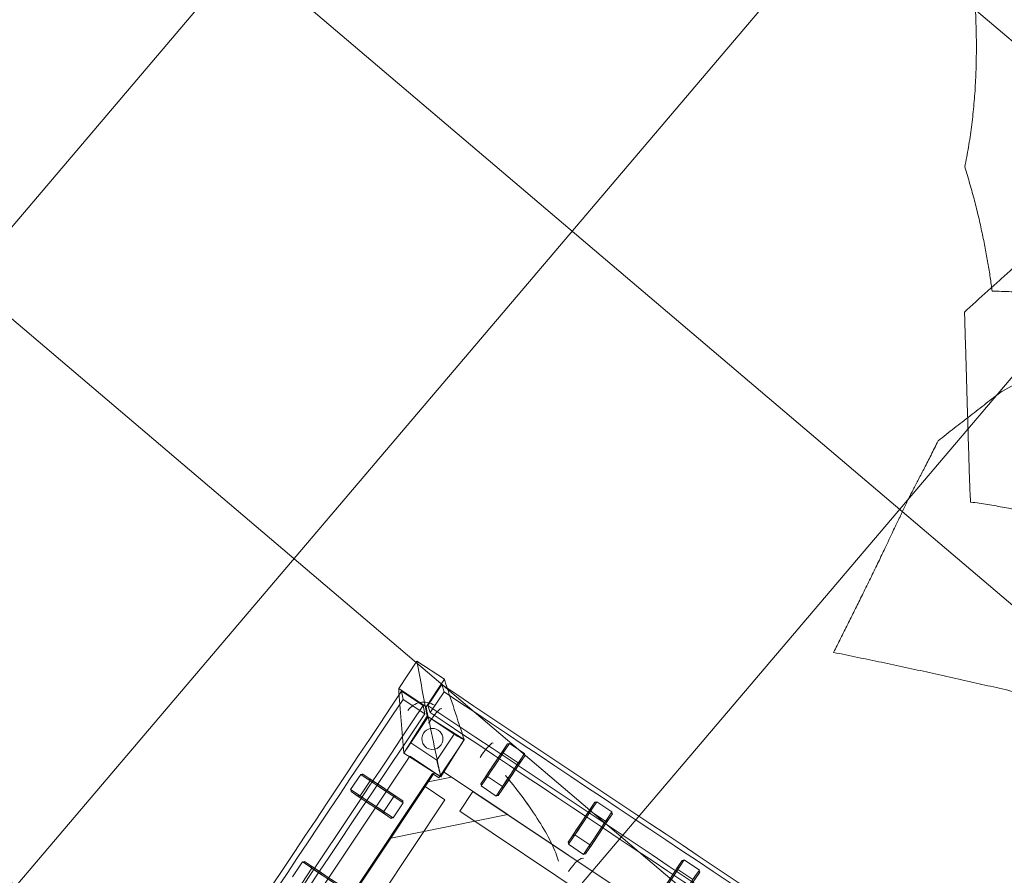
# Model space of a CAD drawing. Header units: millimetres. Extents: x 853417 to 929373, y -433185 to -369260.
# Tile 64 of 157: x 919948 to 920979, y -404686 to -403790. Entities that reach past the tile are written whole.
import ezdxf

# ---------------------------------------------------------------- set-up
doc = ezdxf.new("R2010")
doc.units = ezdxf.units.MM
doc.layers.add('I-FURN', color=7, linetype='Continuous', lineweight=9)
doc.layers.add('KOKO-FLOR-PATT', color=7, linetype='Continuous', lineweight=9)

# ---------------------------------------------------------------- blocks, each defined once
blk = doc.blocks.new('Furniture_Sofas-Armchairs_NC-Nordic-Care_Ellinor-367 - Ellinor 367-V20-1 korrus_SA_kunstihanke plaan')
at = {"layer": 'I-FURN'}
for p, q in [((-279, -282.9), (-279, 302.1)), ((-279, 299.1), (-279, -282.9)), ((-279, -245.4), (-279, 264.6)), ((-254, -245.4), (-254, 264.6)), ((-342.1, -2.4), (-342.1, -21.4)), ((-331.6, -0.9), (-340.6, -0.9)), ((-330.1, -21.4), (-330.1, -2.4)), ((-340.6, -22.9), (-331.6, -22.9)), ((-342.1, -112.4), (-342.1, -131.4)), ((-331.6, -110.9), (-340.6, -110.9)), ((-330.1, -131.4), (-330.1, -112.4)), ((-300.5, -131.4), (-300.5, -112.4)), ((-288.5, -112.4), (-288.5, -131.4)), ((-340.6, -132.9), (-331.6, -132.9)), ((-279, -201.5), (-190.6, -289.9)), ((-279, -272.2), (-279, -201.5)), ((-342.1, -222.4), (-342.1, -241.4)), ((-331.6, -220.9), (-340.6, -220.9)), ((-330.1, -241.4), (-330.1, -222.4)), ((-300.5, -241.4), (-300.5, -222.4)), ((-288.5, -222.4), (-288.5, -241.4)), ((-340.6, -242.9), (-331.6, -242.9)), ((-279, -245.4), (-254, -245.4)), ((-255.5, -264.9), (254.5, -264.9)), ((-255.5, -264.9), (-255.5, -289.9)), ((-261.3, -289.9), (-279, -272.2)), ((-273.1, -282), (-319, -283.1)), ((-319, -283.1), (-317.9, -329)), ((-273.1, -282.1), (-318.8, -283.1)), ((-308, -282.9), (-310, -282.9)), ((-310, -282.9), (-308, -282.9)), ((-308, -282.9), (-281, -282.9)), ((-279, -282.9), (-281, -282.9)), ((-279, -282.9), (-271, -282.9)), ((-272, -327.9), (-273.1, -282)), ((-272.1, -327.9), (-273.1, -282.1)), ((-271, -282.9), (-271, -290.9)), ((-317.8, -327.7), (-317.8, -295)), ((-317.8, -295), (-285.1, -295)), ((-285.1, -295), (-285.1, -327.7)), ((-273, -320.9), (-273, -289.9)), ((273, -289.9), (-273, -289.9)), ((-271, -290.9), (271, -290.9)), ((-190.6, -289.9), (-261.3, -289.9)), ((-255.5, -289.9), (254.5, -289.9)), ((-228.5, -299.4), (-209.5, -299.4)), ((-209.5, -311.4), (-228.5, -311.4)), ((-353.9, -334.6), (-349, -328.4)), ((-349, -328.4), (-322.8, -328.4)), ((-322.8, -328.4), (-327.8, -334.6)), ((-317.9, -329), (-272, -327.9)), ((-285.1, -327.7), (-317.8, -327.7)), ((-273, -320.9), (273, -320.9)), ((-360, -335.4), (-360, -369.9)), ((-325.5, -335.4), (-360, -335.4)), ((-327.8, -334.6), (-353.9, -334.6)), ((-325.5, -369.9), (-325.5, -335.4)), ((-324.7, -338.7), (-318.4, -332.4)), ((-324.7, -365.9), (-324.7, -338.7)), ((-318.4, -332.4), (-318.4, -359.7)), ((-230, -342.5), (-230, -351.5)), ((-209.5, -341), (-228.5, -341)), ((-208, -351.5), (-208, -342.5)), ((-120, -342.5), (-120, -351.5)), ((-99.5, -341), (-118.5, -341)), ((-318.4, -359.7), (-324.7, -365.9)), ((-228.5, -353), (-209.5, -353)), ((-118.5, -353), (-99.5, -353)), ((-360, -369.9), (-325.5, -369.9))]:
    blk.add_line(p, q, dxfattribs=at)
at = {"layer": 'I-FURN', "flags": 128}
for points in [[(-300.5, -2.4), (-308.8, -2.4), (-317.2, -2.4), (-325.5, -2.4), (-333.8, -2.4), (-342.1, -2.4)], [(-340.6, -0.9), (-332.3, -0.9), (-324, -0.9), (-315.7, -0.9), (-307.3, -0.9), (-299, -0.9)], [(-300.5, -21.4), (-308.8, -21.4), (-317.2, -21.4), (-325.5, -21.4), (-333.8, -21.4), (-342.1, -21.4)], [(-299, -22.9), (-307.3, -22.9), (-315.7, -22.9), (-324, -22.9), (-332.3, -22.9), (-340.6, -22.9)], [(-290, -22.9), (-298.3, -22.9), (-306.7, -22.9), (-315, -22.9), (-323.3, -22.9), (-331.6, -22.9)], [(-288.5, -21.4), (-296.8, -21.4), (-305.2, -21.4), (-313.5, -21.4), (-321.8, -21.4), (-330.1, -21.4)], [(-300.5, -112.4), (-308.8, -112.4), (-317.2, -112.4), (-325.5, -112.4), (-333.8, -112.4), (-342.1, -112.4)], [(-340.6, -110.9), (-332.3, -110.9), (-324, -110.9), (-315.7, -110.9), (-307.3, -110.9), (-299, -110.9)], [(-331.6, -110.9), (-323.3, -110.9), (-315, -110.9), (-306.7, -110.9), (-298.3, -110.9), (-290, -110.9)], [(-288.5, -112.4), (-296.8, -112.4), (-305.2, -112.4), (-313.5, -112.4), (-321.8, -112.4), (-330.1, -112.4)], [(-300.5, -131.4), (-308.8, -131.4), (-317.2, -131.4), (-325.5, -131.4), (-333.8, -131.4), (-342.1, -131.4)], [(-299, -132.9), (-307.3, -132.9), (-315.7, -132.9), (-324, -132.9), (-332.3, -132.9), (-340.6, -132.9)], [(-290, -132.9), (-298.3, -132.9), (-306.7, -132.9), (-315, -132.9), (-323.3, -132.9), (-331.6, -132.9)], [(-288.5, -131.4), (-296.8, -131.4), (-305.2, -131.4), (-313.5, -131.4), (-321.8, -131.4), (-330.1, -131.4)], [(-300.5, -222.4), (-308.8, -222.4), (-317.2, -222.4), (-325.5, -222.4), (-333.8, -222.4), (-342.1, -222.4)], [(-340.6, -220.9), (-332.3, -220.9), (-324, -220.9), (-315.7, -220.9), (-307.3, -220.9), (-299, -220.9)], [(-331.6, -220.9), (-323.3, -220.9), (-315, -220.9), (-306.7, -220.9), (-298.3, -220.9), (-290, -220.9)], [(-288.5, -222.4), (-296.8, -222.4), (-305.2, -222.4), (-313.5, -222.4), (-321.8, -222.4), (-330.1, -222.4)], [(-300.5, -241.4), (-308.8, -241.4), (-317.2, -241.4), (-325.5, -241.4), (-333.8, -241.4), (-342.1, -241.4)], [(-299, -242.9), (-307.3, -242.9), (-315.7, -242.9), (-324, -242.9), (-332.3, -242.9), (-340.6, -242.9)], [(-290, -242.9), (-298.3, -242.9), (-306.7, -242.9), (-315, -242.9), (-323.3, -242.9), (-331.6, -242.9)], [(-288.5, -241.4), (-296.8, -241.4), (-305.2, -241.4), (-313.5, -241.4), (-321.8, -241.4), (-330.1, -241.4)], [(-318.8, -283.1), (-318.3, -305.9), (-317.9, -328.8)], [(-230, -342.5), (-230, -334.2), (-230, -325.9), (-230, -317.6), (-230, -309.2), (-230, -300.9)], [(-228.5, -299.4), (-228.5, -307.7), (-228.5, -316.1), (-228.5, -324.4), (-228.5, -332.7), (-228.5, -341)], [(-209.5, -299.4), (-209.5, -307.7), (-209.5, -316.1), (-209.5, -324.4), (-209.5, -332.7), (-209.5, -341)], [(-208, -300.9), (-208, -309.2), (-208, -317.6), (-208, -325.9), (-208, -334.2), (-208, -342.5)], [(-120, -342.5), (-120, -334.2), (-120, -325.9), (-120, -317.6), (-120, -309.2), (-120, -300.9)], [(-118.5, -299.4), (-118.5, -307.7), (-118.5, -316.1), (-118.5, -324.4), (-118.5, -332.7), (-118.5, -341)], [(-230, -351.5), (-230, -343.2), (-230, -334.9), (-230, -326.6), (-230, -318.2), (-230, -309.9)], [(-228.5, -311.4), (-228.5, -319.7), (-228.5, -328.1), (-228.5, -336.4), (-228.5, -344.7), (-228.5, -353)], [(-209.5, -311.4), (-209.5, -319.7), (-209.5, -328.1), (-209.5, -336.4), (-209.5, -344.7), (-209.5, -353)], [(-208, -309.9), (-208, -318.2), (-208, -326.6), (-208, -334.9), (-208, -343.2), (-208, -351.5)], [(-120, -351.5), (-120, -343.2), (-120, -334.9), (-120, -326.6), (-120, -318.2), (-120, -309.9)], [(-118.5, -311.4), (-118.5, -319.7), (-118.5, -328.1), (-118.5, -336.4), (-118.5, -344.7), (-118.5, -353)], [(-317.9, -328.8), (-295, -328.3), (-272.1, -327.9)]]:
    blk.add_lwpolyline(points, dxfattribs=at)
at = {"layer": 'I-FURN'}
for start, end in [(90, 270), (90, 270), (270, 90), (270, 90)]:
    blk.add_arc((-301.1, -311.2), 11, start, end, dxfattribs=at)
for centre, major_axis, ratio, start_param, end_param in [((-265, -110), (-20, 0), 0.27709, 0, 1.570796), ((-312.8, -256.1), (20, 0), 0.143698, 3.036716, 4.712389), ((-312.8, -320.8), (20, 0), 0.143698, 3.036716, 4.712389), ((-311.7, -329.3), (-16.1, 11.8), 0.984184, 0.624643, 2.19544)]:
    blk.add_ellipse(centre, major_axis=major_axis, ratio=ratio, start_param=start_param, end_param=end_param, dxfattribs=at)
for points in [[(-353.9, 310.9), (-353.9, 95.6), (-353.8, -119.4), (-353.9, -334.6)], [(-349, 309.8), (-349, 97), (-348.8, -115.6), (-349, -328.4)], [(-327.8, -334.6), (-327.9, -119.5), (-327.8, 95.8), (-327.8, 310.9)], [(-322.8, 309.8), (-322.9, 97.2), (-322.8, -115.7), (-322.8, -328.4)], [(-340.6, -0.9), (-340.6, -1.1), (-340.7, -1.5), (-341, -2), (-341.6, -2.4), (-342, -2.4), (-342.1, -2.4)], [(-342.1, -21.4), (-342, -21.4), (-341.6, -21.5), (-341, -21.8), (-340.7, -22.4), (-340.6, -22.7), (-340.6, -22.9)], [(-331.6, -22.9), (-331.6, -22.7), (-331.6, -22.4), (-331.2, -21.8), (-330.7, -21.5), (-330.3, -21.4), (-330.1, -21.4)], [(-340.6, -110.9), (-340.6, -111.1), (-340.7, -111.5), (-341, -112), (-341.6, -112.4), (-342, -112.4), (-342.1, -112.4)], [(-330.1, -112.4), (-330.3, -112.4), (-330.7, -112.4), (-331.2, -112), (-331.6, -111.5), (-331.6, -111.1), (-331.6, -110.9)], [(-300.5, -112.4), (-300.3, -112.4), (-299.9, -112.4), (-299.4, -112), (-299.1, -111.5), (-299, -111.1), (-299, -110.9)], [(-290, -110.9), (-290, -111.1), (-289.9, -111.5), (-289.6, -112), (-289.1, -112.4), (-288.7, -112.4), (-288.5, -112.4)], [(-342.1, -131.4), (-342, -131.4), (-341.6, -131.5), (-341, -131.8), (-340.7, -132.4), (-340.6, -132.7), (-340.6, -132.9)], [(-331.6, -132.9), (-331.6, -132.7), (-331.6, -132.4), (-331.2, -131.8), (-330.7, -131.5), (-330.3, -131.4), (-330.1, -131.4)], [(-268, -130.2), (-271.7, -134.6), (-279.1, -145.2), (-290.1, -166.6), (-301.1, -193.3), (-308.3, -214.7), (-311.9, -226.3)], [(-311.9, -226.3), (-308.3, -214.8), (-301.1, -193.3), (-290.1, -166.6), (-279.1, -145.2), (-271.7, -134.6), (-268, -130.2)], [(-299, -132.9), (-299, -132.7), (-299.1, -132.4), (-299.4, -131.8), (-299.9, -131.5), (-300.3, -131.4), (-300.5, -131.4)], [(-288.5, -131.4), (-288.7, -131.4), (-289.1, -131.5), (-289.6, -131.8), (-289.9, -132.4), (-290, -132.7), (-290, -132.9)], [(-340.6, -220.9), (-340.6, -221.1), (-340.7, -221.5), (-341, -222), (-341.6, -222.4), (-342, -222.4), (-342.1, -222.4)], [(-330.1, -222.4), (-330.3, -222.4), (-330.7, -222.4), (-331.2, -222), (-331.6, -221.5), (-331.6, -221.1), (-331.6, -220.9)], [(-300.5, -222.4), (-300.3, -222.4), (-299.9, -222.4), (-299.4, -222), (-299.1, -221.5), (-299, -221.1), (-299, -220.9)], [(-290, -220.9), (-290, -221.1), (-289.9, -221.5), (-289.6, -222), (-289.1, -222.4), (-288.7, -222.4), (-288.5, -222.4)], [(-342.1, -241.4), (-342, -241.4), (-341.6, -241.5), (-341, -241.8), (-340.7, -242.4), (-340.6, -242.7), (-340.6, -242.9)], [(-331.6, -242.9), (-331.6, -242.7), (-331.6, -242.4), (-331.2, -241.8), (-330.7, -241.5), (-330.3, -241.4), (-330.1, -241.4)], [(-299, -242.9), (-299, -242.7), (-299.1, -242.4), (-299.4, -241.8), (-299.9, -241.5), (-300.3, -241.4), (-300.5, -241.4)], [(-288.5, -241.4), (-288.7, -241.4), (-289.1, -241.5), (-289.6, -241.8), (-289.9, -242.4), (-290, -242.7), (-290, -242.9)], [(-360, -335.4), (-346.4, -318), (-332.7, -300.6), (-319, -283.1)], [(-325.5, -335.4), (-308, -317.6), (-290.5, -299.8), (-273.1, -282)], [(-319, -283.1), (-318.9, -283.1), (-318.9, -283.1), (-318.8, -283.1)], [(-318.8, -283.1), (-318.5, -287), (-318.1, -291), (-317.8, -295)], [(-273.1, -282.1), (-277.1, -286.4), (-281.1, -290.7), (-285.1, -295)], [(-273.1, -282), (-273.1, -282), (-273.1, -282.1), (-273.1, -282.1)], [(-230, -300.9), (-229.8, -300.9), (-229.4, -300.9), (-228.9, -300.5), (-228.6, -300), (-228.5, -299.6), (-228.5, -299.4)], [(-209.5, -299.4), (-209.5, -299.6), (-209.4, -300), (-209.1, -300.5), (-208.6, -300.9), (-208.2, -300.9), (-208, -300.9)], [(-228.5, -311.4), (-228.5, -311.2), (-228.6, -310.9), (-228.9, -310.3), (-229.4, -310), (-229.8, -309.9), (-230, -309.9)], [(-208, -309.9), (-208.2, -309.9), (-208.6, -310), (-209.1, -310.3), (-209.4, -310.9), (-209.5, -311.2), (-209.5, -311.4)], [(-317.9, -329), (-331.9, -342.7), (-346, -356.4), (-360, -369.9)], [(-325.5, -369.9), (-307.6, -356), (-289.8, -342), (-272, -327.9)], [(-317.8, -327.7), (-317.8, -328.1), (-317.8, -328.5), (-317.9, -328.8)], [(-317.9, -328.8), (-317.9, -328.9), (-317.9, -328.9), (-317.9, -329)], [(-272.1, -327.9), (-276.4, -327.8), (-280.8, -327.8), (-285.1, -327.7)], [(-272, -327.9), (-272, -327.9), (-272.1, -327.9), (-272.1, -327.9)], [(-324.7, -338.7), (-108.2, -338.7), (108.2, -338.7), (324.7, -338.7)], [(318.4, -332.4), (105.1, -332.8), (-105.1, -332.8), (-318.4, -332.4)], [(-228.5, -341), (-228.5, -341.2), (-228.6, -341.6), (-228.9, -342.1), (-229.4, -342.5), (-229.8, -342.5), (-230, -342.5)], [(-208, -342.5), (-208.2, -342.5), (-208.6, -342.5), (-209.1, -342.1), (-209.4, -341.6), (-209.5, -341.2), (-209.5, -341)], [(-118.5, -341), (-118.5, -341.2), (-118.6, -341.6), (-118.9, -342.1), (-119.4, -342.5), (-119.8, -342.5), (-120, -342.5)], [(318.4, -359.7), (106.1, -359.7), (-106.1, -359.7), (-318.4, -359.7)], [(-230, -351.5), (-229.8, -351.5), (-229.4, -351.6), (-228.9, -352), (-228.6, -352.5), (-228.5, -352.9), (-228.5, -353)], [(-209.5, -353), (-209.5, -352.9), (-209.4, -352.5), (-209.1, -352), (-208.6, -351.6), (-208.2, -351.5), (-208, -351.5)], [(-120, -351.5), (-119.8, -351.5), (-119.4, -351.6), (-118.9, -352), (-118.6, -352.5), (-118.5, -352.9), (-118.5, -353)], [(324.7, -365.9), (109.3, -365.6), (-109.3, -365.6), (-324.7, -365.9)]]:
    blk.add_open_spline(points, degree=3, dxfattribs=at)
blk = doc.blocks.new('Furniture_Interior-Artwork-Decoration_Gotessons_Areca-Palm  - Default-1583015-1 korrus_SA_kunstihanke plaan')
at = {"layer": 'I-FURN'}
for points, knots in [([(642.9, 330.1), (634.6, 332.6), (618.1, 337.6), (593.7, 344.9), (573.3, 351.2), (557, 356.3), (544.9, 360.1), (532.9, 363.9), (516.9, 369), (497, 375.4), (473.4, 383), (457.8, 388.2), (450, 390.9)], [0, 0, 0, 0, 0.125, 0.25, 0.375, 0.4375, 0.5, 0.5625, 0.625, 0.75, 0.875, 1, 1, 1, 1]), ([(514.2, 119.3), (517.1, 124.2), (522.9, 133.6), (530.9, 146.4), (537, 155.9), (541.5, 162.8), (544.6, 167.7), (547.4, 172), (549.7, 175.7), (551.7, 178.9), (553.4, 181.9), (555, 184.6), (556.5, 187.3), (557.9, 189.7), (559, 191.7), (560, 193.3), (560.9, 194.9), (562.1, 196.9), (563.6, 199.2), (565.2, 202), (567.5, 205.7), (570.6, 210.9), (575.4, 219.2), (582.3, 231), (590.7, 245.1), (598.3, 257.6), (604.3, 267.4), (608.6, 274.5), (612.8, 281.3), (618.4, 290.6), (625.6, 302.1), (634.2, 316.1), (640, 325.4), (642.9, 330.1)], [0, 0, 0, 0, 0.05, 0.1, 0.15, 0.175, 0.2, 0.225, 0.25, 0.275, 0.3, 0.325, 0.35, 0.375, 0.3875, 0.4, 0.4125, 0.425, 0.45, 0.475, 0.5, 0.55, 0.6, 0.65, 0.7, 0.75, 0.775, 0.8, 0.825, 0.85, 0.9, 0.95, 1, 1, 1, 1]), ([(474.5, -12.6), (475, -4.4), (476, 12.1), (477.4, 36.7), (478.6, 57.1), (479.6, 73.5), (480.4, 85.9), (481.1, 98.6), (481.9, 111.5), (482.7, 124.5), (483.4, 137.1), (484.2, 149.4), (485.2, 165.8), (485.7, 178), (486, 186.1)], [0, 0, 0, 0, 0.125, 0.25, 0.375, 0.4375, 0.5, 0.5625, 0.625, 0.6875, 0.75, 0.8125, 0.875, 1, 1, 1, 1]), ([(460.6, -164), (459.3, -157.7), (456.8, -145.4), (453.5, -127.5), (450.9, -110.3), (449.1, -96.4), (447.8, -85.4), (446.9, -77.2), (446.2, -69.2), (445.5, -61.4), (444.9, -53.8), (444.3, -43.8), (443.9, -36.6), (443.7, -31.8)], [0, 0, 0, 0, 0.125, 0.25, 0.375, 0.5, 0.5625, 0.625, 0.6875, 0.75, 0.8125, 0.875, 1, 1, 1, 1]), ([(434.3, -338.3), (434.6, -330.5), (435.3, -315.1), (436.8, -292.5), (438.7, -273.6), (440.5, -258.7), (442, -247.8), (443.7, -236.9), (445.6, -226), (447.7, -215.3), (450.7, -201.3), (454.8, -184.2), (458.6, -170.7), (460.6, -164)], [0, 0, 0, 0, 0.125, 0.25, 0.375, 0.4375, 0.5, 0.5625, 0.625, 0.6875, 0.75, 0.875, 1, 1, 1, 1])]:
    blk.add_open_spline(points, degree=3, knots=knots, dxfattribs=at)
for points in [[(486, 186.1), (480, 187.5), (468.2, 190.3), (451, 194.9), (434.6, 199.7), (424.2, 202.9), (419.1, 204.5)], [(442.9, 73.7), (448.8, 77.3), (460.6, 84.7), (478.5, 96.2), (496.1, 107.5), (508.1, 115.3), (514.2, 119.3)], [(341.5, 32.9), (349.6, 36), (366.1, 42.3), (391.3, 52.2), (417, 62.6), (434.2, 69.9), (442.9, 73.7)], [(420.6, -53.3), (425, -50), (433.9, -43.3), (447.3, -33.2), (460.9, -23), (470, -16.1), (474.5, -12.6)], [(443.7, -31.8), (437.1, -31.1), (423.9, -29.5), (404.3, -26.7), (384.5, -23.7), (371.4, -21.7), (364.8, -20.7)]]:
    blk.add_open_spline(points, degree=3, dxfattribs=at)

msp = doc.modelspace()

# ---------------------------------------------------------------- hatches: boundary and pattern name
at = {"layer": 'KOKO-FLOR-PATT', "true_color": 0x800000}
h = msp.add_hatch(dxfattribs=at)
h.set_pattern_fill('FP_67', color=16, style=0, pattern_type=2)
h.set_pattern_definition([(319.643, (919515.46, -407286.1), (291.397, 342.91), []), (49.643, (919515.46, -407286.1), (-342.91, 291.397), [])])
h.paths.add_polyline_path([(920516.3, -410898.2), (922662.4, -410718.9), (922076.4, -403522.9), (920880.9, -403614.6), (920871.9, -403496.8), (920835.7, -403499.6), (920834.4, -403510), (920697.2, -403522.6), (920694.9, -403510.4), (919798.7, -403579.9), (919798.7, -403605), (919661.6, -403617.5), (919659, -403589.9), (919635.5, -403591.7), (919644.5, -403709.5), (919012.7, -403757.9), (918999.4, -403622.9), (917524.5, -403753.6), (917528.2, -403871.8), (916360.7, -403961.4), (916422.4, -404668.8), (916882.2, -404654.2), (917314.7, -410253.9), (917989.1, -410662.1), (920503.5, -410494.4), (920510.6, -410718.9)], flags=0)
h.paths.add_polyline_path([(921354.2, -409841.6), (921308.1, -409284.7), (921760.4, -409247.3), (921806.5, -409804.2), (921715.5, -409811.7)], flags=0)
h.paths.add_polyline_path([(917254, -409398), (917161.6, -408201.4), (917601.7, -408167.4), (917601.8, -408167.4), (917694.2, -409364), (917314.7, -409393.3)], flags=0)
h.paths.add_polyline_path([(919177, -409124.8), (919106.5, -408141.6), (920073.9, -408072.2), (920144.4, -409055.4), (919199.1, -409123.2)], flags=0)
h.paths.add_polyline_path([(921263.4, -408712.4), (921215.8, -408155.6), (921668, -408117), (921715.5, -408673.8)], flags=0)
h.paths.add_polyline_path([(917161.6, -408201.2), (917069.1, -407004.6), (917509.3, -406970.6), (917509.3, -406970.6), (917601.7, -408167.2), (917161.6, -408201.2)], flags=0)
h.paths.add_polyline_path([(917069.1, -407004.4), (916976.7, -405807.8), (917416.9, -405773.8), (917509.3, -406970.4), (917069.1, -407004.4)], flags=0)
h.paths.add_polyline_path([(918974.5, -406688.5), (918904.1, -405705.3), (919871.5, -405635.9), (919942, -406619.1), (918999.2, -406686.7)], flags=0)
h.paths.add_polyline_path([(921044.8, -405464), (920998.7, -404907.1), (921451, -404869.7), (921497, -405426.6)], flags=0)

# ---------------------------------------------------------------- block references
at = {"layer": 'I-FURN'}
for name, p, rotation in [('Furniture_Interior-Artwork-Decoration_Gotessons_Areca-Palm  - Default-1583015-1 korrus_SA_kunstihanke plaan', (921411.5, -404066.2), 185.1245862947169), ('Furniture_Sofas-Armchairs_NC-Nordic-Care_Ellinor-367 - Ellinor 367-V20-1 korrus_SA_kunstihanke plaan', (920472.2, -404966.2), 236.2925795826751)]:
    msp.add_blockref(name, p, dxfattribs=dict(at, rotation=rotation))

doc.saveas('drawing.dxf')
